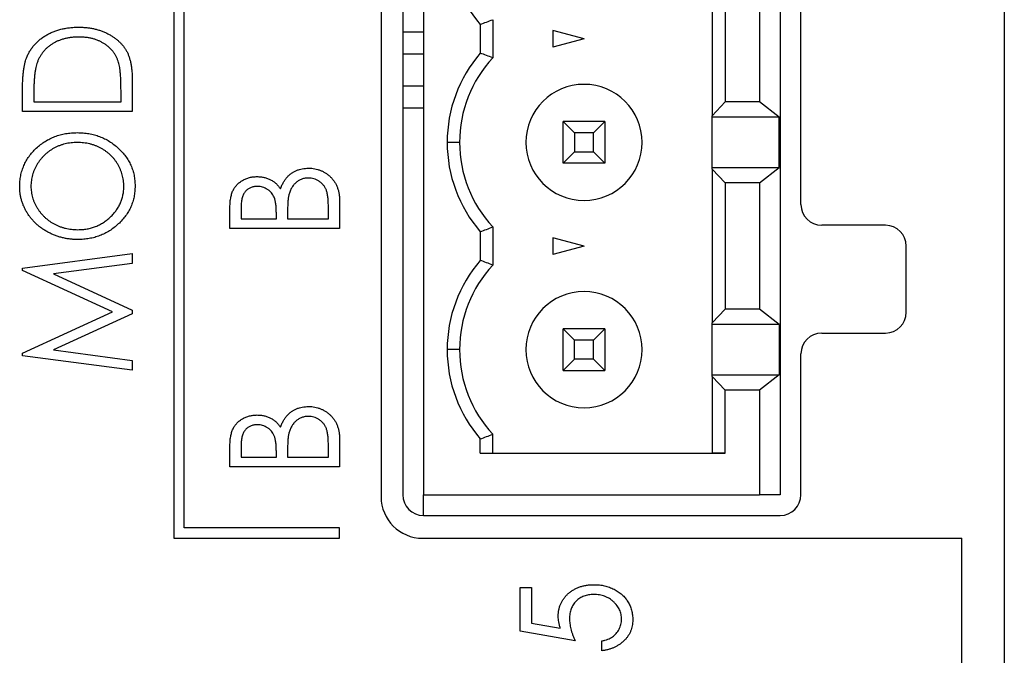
# Paper-space layout 'Sheet2' of a CAD drawing. Header units: millimetres. Extents: x 0 to 420, y 0 to 297.
# Tile 15 of 31: x 212 to 236, y 119 to 135. Entities that reach past the tile are written whole.
import ezdxf

# ---------------------------------------------------------------- set-up
doc = ezdxf.new("R2010")
doc.units = ezdxf.units.MM

psp = doc.layouts.new('Sheet2')

# ---------------------------------------------------------------- linework, layer by layer
at = {"color": 7, "linetype": 'Continuous', "lineweight": 25}
for p, q in [((235.547, 207.923), (235.547, 118.523)), ((215.522, 151.073), (215.522, 122.073)), ((215.772, 122.323), (215.772, 150.823)), ((220.522, 150.073), (220.522, 123.073)), ((221.044, 150.123), (221.044, 123.123)), ((221.544, 150.123), (221.544, 123.123)), ((230.144, 150.123), (230.144, 123.123)), ((230.644, 130.123), (230.644, 143.123)), ((228.507, 135.979), (228.507, 132.267)), ((228.819, 135.648), (228.819, 132.598)), ((229.644, 135.648), (229.644, 132.598)), ((222.914, 134.469), (222.914, 133.777)), ((223.214, 134.583), (223.214, 133.662)), ((221.044, 134.287), (221.544, 134.287)), ((225.414, 134.123), (224.664, 134.324)), ((224.664, 134.324), (224.664, 133.922)), ((225.414, 134.123), (224.664, 133.922)), ((221.044, 133.758), (221.544, 133.758)), ((214.522, 133.135), (214.522, 132.366)), ((221.044, 132.987), (221.544, 132.987)), ((211.876, 132.366), (211.876, 132.867)), ((212.148, 132.775), (212.148, 132.604)), ((214.251, 132.604), (214.251, 132.883)), ((212.148, 132.604), (214.251, 132.604)), ((228.507, 132.267), (228.819, 132.598)), ((229.644, 132.598), (228.819, 132.598)), ((230.117, 132.228), (229.644, 132.598)), ((214.522, 132.366), (211.876, 132.366)), ((221.044, 132.458), (221.544, 132.458)), ((228.507, 132.228), (228.507, 132.267)), ((230.117, 132.228), (228.507, 132.228)), ((228.507, 131.018), (228.507, 132.228)), ((230.117, 131.018), (230.117, 132.228)), ((224.914, 132.123), (225.182, 131.855)), ((224.914, 131.123), (224.914, 132.123)), ((225.914, 132.123), (224.914, 132.123)), ((225.646, 131.855), (225.914, 132.123)), ((225.914, 132.123), (225.914, 131.123)), ((225.182, 131.855), (225.182, 131.391)), ((225.646, 131.855), (225.182, 131.855)), ((225.646, 131.391), (225.646, 131.855)), ((222.414, 131.623), (222.114, 131.623)), ((224.914, 131.123), (225.182, 131.391)), ((225.182, 131.391), (225.646, 131.391)), ((225.914, 131.123), (225.646, 131.391)), ((225.914, 131.123), (224.914, 131.123)), ((228.507, 130.979), (228.507, 131.018)), ((228.507, 131.018), (230.117, 131.018)), ((228.507, 130.979), (228.507, 127.267)), ((228.819, 130.648), (228.507, 130.979)), ((229.644, 130.648), (230.117, 131.018)), ((228.819, 130.648), (228.819, 127.598)), ((229.644, 130.648), (228.819, 130.648)), ((229.644, 130.648), (229.644, 127.598)), ((219.522, 130.211), (219.522, 129.542)), ((216.876, 129.542), (216.876, 130.019)), ((217.148, 130.064), (217.148, 129.779)), ((217.996, 129.779), (217.996, 129.92)), ((218.267, 129.919), (218.267, 129.779)), ((219.251, 129.779), (219.251, 130.086)), ((217.148, 129.779), (217.996, 129.779)), ((218.267, 129.779), (219.251, 129.779)), ((232.684, 129.623), (231.144, 129.623)), ((219.522, 129.542), (216.876, 129.542)), ((222.914, 129.469), (222.914, 128.777)), ((223.214, 129.583), (223.214, 128.662)), ((225.414, 129.123), (224.664, 129.324)), ((224.664, 129.324), (224.664, 128.922)), ((211.876, 128.588), (214.522, 128.94)), ((214.522, 128.94), (214.522, 128.701)), ((225.414, 129.123), (224.664, 128.922)), ((233.184, 127.523), (233.184, 129.123)), ((214.522, 128.701), (212.622, 128.449)), ((211.876, 128.53), (211.876, 128.588)), ((214.047, 127.533), (211.876, 128.53)), ((212.622, 128.449), (214.522, 127.576)), ((211.876, 126.535), (214.047, 127.533)), ((214.522, 127.489), (212.622, 126.617)), ((214.522, 127.576), (214.522, 127.489)), ((228.507, 127.267), (228.819, 127.598)), ((229.644, 127.598), (228.819, 127.598)), ((230.117, 127.228), (229.644, 127.598)), ((228.507, 127.228), (228.507, 127.267)), ((224.914, 127.123), (225.182, 126.855)), ((225.914, 127.123), (224.914, 127.123)), ((224.914, 126.123), (224.914, 127.123)), ((225.646, 126.855), (225.914, 127.123)), ((225.914, 127.123), (225.914, 126.123)), ((230.117, 127.228), (228.507, 127.228)), ((228.507, 126.018), (228.507, 127.228)), ((230.117, 127.228), (230.117, 126.018)), ((231.144, 127.023), (232.684, 127.023)), ((225.646, 126.855), (225.182, 126.855)), ((225.182, 126.391), (225.182, 126.855)), ((225.646, 126.391), (225.646, 126.855)), ((211.876, 126.476), (211.876, 126.535)), ((212.622, 126.617), (214.522, 126.365)), ((222.414, 126.623), (222.114, 126.623)), ((214.522, 126.125), (211.876, 126.476)), ((214.522, 126.365), (214.522, 126.125)), ((225.182, 126.391), (224.914, 126.123)), ((225.646, 126.391), (225.182, 126.391)), ((225.646, 126.391), (225.914, 126.123)), ((230.644, 123.123), (230.644, 126.523)), ((224.914, 126.123), (225.914, 126.123)), ((228.507, 125.979), (228.507, 126.018)), ((228.507, 126.018), (230.117, 126.018)), ((228.819, 125.648), (228.507, 125.979)), ((228.507, 125.979), (228.507, 124.123)), ((230.117, 126.018), (229.644, 125.648)), ((228.819, 124.123), (228.819, 125.648)), ((229.644, 125.648), (228.819, 125.648)), ((229.644, 125.648), (229.644, 123.123)), ((219.522, 124.461), (219.522, 123.792)), ((222.914, 124.123), (222.914, 124.469)), ((223.214, 124.123), (223.214, 124.583)), ((216.876, 123.792), (216.876, 124.269)), ((217.148, 124.314), (217.148, 124.029)), ((217.996, 124.029), (217.996, 124.17)), ((218.267, 124.169), (218.267, 124.029)), ((219.251, 124.029), (219.251, 124.336)), ((217.148, 124.029), (217.996, 124.029)), ((218.267, 124.029), (219.251, 124.029)), ((222.914, 124.123), (228.819, 124.123)), ((222.914, 124.123), (223.214, 124.123)), ((223.214, 124.123), (228.507, 124.123)), ((228.819, 124.123), (228.507, 124.123)), ((219.522, 123.792), (216.876, 123.792)), ((221.544, 122.623), (221.544, 123.123)), ((221.544, 123.123), (229.644, 123.123)), ((230.144, 123.123), (229.644, 123.123)), ((221.544, 122.623), (230.144, 122.623)), ((219.522, 122.323), (215.772, 122.323)), ((219.522, 122.073), (219.522, 122.323)), ((215.522, 122.073), (219.522, 122.073)), ((221.522, 122.073), (234.522, 122.073)), ((234.522, 88.323), (234.522, 122.073)), ((223.876, 120.885), (224.148, 120.885)), ((223.876, 119.834), (223.876, 120.885)), ((224.148, 120.885), (224.148, 120.027)), ((224.148, 120.027), (224.842, 119.902)), ((225.199, 119.596), (223.876, 119.834)), ((225.844, 119.359), (225.844, 119.596))]:
    psp.add_line(p, q, dxfattribs=at)
for centre, radius, start, end in [((225.414, 136.623), 3.3, 180, 220.7491), ((225.414, 131.623), 3.3, 139.2509, 180), ((225.414, 131.623), 3, 137.1666, 180), ((225.414, 131.623), 1.4, 0, 180), ((225.414, 131.623), 1.4, 0, 180), ((225.414, 131.623), 3.3, 180, 220.7491), ((225.414, 131.623), 3, 180, 222.8334), ((225.414, 131.623), 3, 180, 222.8334), ((225.414, 131.623), 1.4, 180, 0), ((231.144, 130.123), 0.5, 180, 270), ((232.684, 129.123), 0.5, 0, 90), ((225.414, 126.623), 3.3, 139.2509, 180), ((225.414, 126.623), 3, 137.1666, 180), ((225.414, 126.623), 1.4, 0, 180), ((225.414, 126.623), 1.4, 0, 180), ((232.684, 127.523), 0.5, 270, 0), ((231.144, 126.523), 0.5, 90, 180), ((225.414, 126.623), 3.3, 180, 220.7491), ((225.414, 126.623), 3, 180, 222.8334), ((225.414, 126.623), 3, 180, 222.8334), ((225.414, 126.623), 1.4, 180, 0), ((221.522, 123.073), 1, 180, 270), ((221.544, 123.123), 0.5, 180, 270), ((230.144, 123.123), 0.5, 270, 0)]:
    psp.add_arc(centre, radius, start, end, dxfattribs=at)
for points, knots in [([(211.972, 133.654), (211.983, 133.683), (212.006, 133.74), (212.05, 133.821), (212.099, 133.897), (212.155, 133.968), (212.217, 134.035), (212.285, 134.097), (212.359, 134.153), (212.439, 134.205), (212.524, 134.251), (212.613, 134.292), (212.707, 134.325), (212.804, 134.354), (212.906, 134.375), (213.011, 134.391), (213.121, 134.4), (213.195, 134.401), (213.233, 134.402)], [0, 0, 0, 0, 0.059393, 0.117792, 0.175916, 0.233639, 0.291461, 0.349782, 0.409529, 0.470566, 0.532617, 0.595139, 0.658638, 0.723238, 0.789476, 0.857663, 0.927749, 1, 1, 1, 1]), ([(213.233, 134.402), (213.265, 134.401), (213.33, 134.4), (213.425, 134.392), (213.517, 134.38), (213.606, 134.364), (213.692, 134.341), (213.775, 134.314), (213.855, 134.282), (213.932, 134.246), (214.005, 134.205), (214.073, 134.162), (214.136, 134.115), (214.195, 134.066), (214.248, 134.013), (214.297, 133.958), (214.34, 133.899), (214.379, 133.838), (214.414, 133.771), (214.442, 133.699), (214.467, 133.62), (214.487, 133.535), (214.503, 133.444), (214.514, 133.346), (214.521, 133.243), (214.522, 133.171), (214.522, 133.135)], [0, 0, 0, 0, 0.047594, 0.093768, 0.138649, 0.182631, 0.225669, 0.268122, 0.309908, 0.351204, 0.391844, 0.430937, 0.468999, 0.506043, 0.542414, 0.577953, 0.613237, 0.64813, 0.684016, 0.721742, 0.761677, 0.803968, 0.848869, 0.89624, 0.946756, 1, 1, 1, 1]), ([(213.232, 134.164), (213.201, 134.164), (213.14, 134.163), (213.051, 134.155), (212.965, 134.141), (212.883, 134.123), (212.804, 134.099), (212.728, 134.07), (212.656, 134.036), (212.588, 133.996), (212.524, 133.952), (212.465, 133.903), (212.411, 133.85), (212.362, 133.793), (212.319, 133.731), (212.28, 133.666), (212.248, 133.596), (212.231, 133.548), (212.222, 133.523)], [0, 0, 0, 0, 0.072225, 0.141809, 0.209025, 0.27458, 0.338792, 0.401466, 0.463652, 0.525211, 0.585979, 0.645456, 0.703802, 0.762331, 0.820361, 0.879159, 0.938775, 1, 1, 1, 1]), ([(214.183, 133.579), (214.175, 133.601), (214.158, 133.645), (214.127, 133.709), (214.091, 133.768), (214.051, 133.824), (214.005, 133.876), (213.954, 133.924), (213.899, 133.969), (213.84, 134.009), (213.776, 134.046), (213.709, 134.078), (213.637, 134.104), (213.563, 134.126), (213.485, 134.144), (213.404, 134.156), (213.319, 134.162), (213.261, 134.164), (213.232, 134.164)], [0, 0, 0, 0, 0.059645, 0.118294, 0.175965, 0.23339, 0.291154, 0.349435, 0.408318, 0.468899, 0.530224, 0.592452, 0.655817, 0.720446, 0.78676, 0.855305, 0.926424, 1, 1, 1, 1]), ([(211.876, 132.867), (211.877, 132.911), (211.877, 132.995), (211.881, 133.117), (211.889, 133.229), (211.899, 133.332), (211.912, 133.426), (211.928, 133.511), (211.947, 133.586), (211.964, 133.633), (211.972, 133.654)], [0, 0, 0, 0, 0.164344, 0.316794, 0.458147, 0.588563, 0.707492, 0.815269, 0.912897, 1, 1, 1, 1]), ([(212.222, 133.523), (212.216, 133.502), (212.203, 133.459), (212.188, 133.388), (212.176, 133.308), (212.165, 133.22), (212.158, 133.121), (212.152, 133.014), (212.148, 132.898), (212.148, 132.817), (212.148, 132.775)], [0, 0, 0, 0, 0.084774, 0.180312, 0.28709, 0.406015, 0.536482, 0.678682, 0.833402, 1, 1, 1, 1]), ([(214.251, 132.883), (214.251, 132.923), (214.25, 133.001), (214.247, 133.112), (214.242, 133.213), (214.235, 133.305), (214.225, 133.387), (214.214, 133.46), (214.201, 133.523), (214.189, 133.561), (214.183, 133.579)], [0, 0, 0, 0, 0.172244, 0.3301934, 0.475432, 0.6065481, 0.7244263, 0.8291286, 0.9204072, 1, 1, 1, 1]), ([(211.808, 130.553), (211.81, 130.598), (211.812, 130.688), (211.831, 130.819), (211.862, 130.944), (211.907, 131.064), (211.963, 131.178), (212.033, 131.287), (212.115, 131.389), (212.208, 131.485), (212.311, 131.572), (212.42, 131.649), (212.536, 131.713), (212.657, 131.766), (212.784, 131.807), (212.917, 131.836), (213.056, 131.854), (213.15, 131.856), (213.198, 131.858)], [0, 0, 0, 0, 0.064104, 0.126014, 0.186625, 0.246145, 0.305982, 0.366044, 0.427564, 0.490819, 0.554465, 0.617089, 0.678994, 0.740698, 0.803338, 0.866874, 0.932422, 1, 1, 1, 1]), ([(213.198, 131.858), (213.246, 131.856), (213.339, 131.854), (213.477, 131.836), (213.609, 131.807), (213.736, 131.766), (213.857, 131.714), (213.972, 131.649), (214.083, 131.573), (214.186, 131.486), (214.28, 131.39), (214.363, 131.289), (214.433, 131.182), (214.491, 131.071), (214.535, 130.953), (214.567, 130.831), (214.586, 130.704), (214.589, 130.617), (214.59, 130.573)], [0, 0, 0, 0, 0.067676, 0.133308, 0.197164, 0.260044, 0.322297, 0.384875, 0.448118, 0.512522, 0.576512, 0.638504, 0.698603, 0.757964, 0.817071, 0.876579, 0.937335, 1, 1, 1, 1]), ([(213.198, 131.62), (213.172, 131.62), (213.121, 131.619), (213.046, 131.613), (212.973, 131.601), (212.901, 131.587), (212.831, 131.567), (212.764, 131.544), (212.698, 131.515), (212.634, 131.483), (212.572, 131.447), (212.514, 131.407), (212.459, 131.364), (212.407, 131.317), (212.358, 131.267), (212.312, 131.213), (212.269, 131.156), (212.23, 131.095), (212.195, 131.032), (212.164, 130.968), (212.138, 130.903), (212.117, 130.837), (212.1, 130.77), (212.089, 130.702), (212.081, 130.633), (212.08, 130.587), (212.08, 130.563)], [0, 0, 0, 0, 0.044919, 0.08905, 0.132276, 0.174972, 0.217126, 0.258747, 0.300507, 0.34247, 0.384109, 0.425337, 0.466349, 0.507137, 0.54809, 0.589169, 0.630974, 0.673322, 0.715613, 0.757165, 0.797878, 0.838521, 0.878703, 0.918922, 0.959105, 1, 1, 1, 1]), ([(214.319, 130.563), (214.318, 130.587), (214.317, 130.635), (214.31, 130.705), (214.299, 130.774), (214.282, 130.842), (214.261, 130.908), (214.236, 130.973), (214.206, 131.037), (214.171, 131.099), (214.133, 131.159), (214.091, 131.215), (214.046, 131.268), (213.997, 131.318), (213.944, 131.364), (213.888, 131.407), (213.83, 131.447), (213.767, 131.483), (213.702, 131.515), (213.636, 131.544), (213.567, 131.567), (213.497, 131.587), (213.424, 131.601), (213.35, 131.613), (213.275, 131.619), (213.223, 131.62), (213.198, 131.62)], [0, 0, 0, 0, 0.041667, 0.082893, 0.123569, 0.1639, 0.204296, 0.24503, 0.286014, 0.327306, 0.368809, 0.409593, 0.450083, 0.49066, 0.53132, 0.572232, 0.61356, 0.655576, 0.697656, 0.739826, 0.781875, 0.824464, 0.867301, 0.91067, 0.954941, 1, 1, 1, 1]), ([(218.095, 130.499), (218.106, 130.529), (218.128, 130.585), (218.168, 130.663), (218.21, 130.73), (218.256, 130.788), (218.306, 130.836), (218.36, 130.878), (218.42, 130.915), (218.484, 130.946), (218.551, 130.97), (218.622, 130.987), (218.696, 130.998), (218.746, 131), (218.771, 131)], [0, 0, 0, 0, 0.105082, 0.200965, 0.288394, 0.367985, 0.443796, 0.519371, 0.596429, 0.674504, 0.754179, 0.83445, 0.916133, 1, 1, 1, 1]), ([(218.771, 131), (218.797, 131), (218.848, 130.999), (218.922, 130.988), (218.994, 130.971), (219.062, 130.948), (219.127, 130.918), (219.19, 130.881), (219.249, 130.837), (219.305, 130.787), (219.356, 130.731), (219.4, 130.67), (219.438, 130.605), (219.469, 130.535), (219.493, 130.46), (219.509, 130.381), (219.521, 130.297), (219.522, 130.24), (219.522, 130.211)], [0, 0, 0, 0, 0.063364, 0.12463, 0.184371, 0.243064, 0.30185, 0.360752, 0.420595, 0.482319, 0.544626, 0.605775, 0.66736, 0.729485, 0.793253, 0.859338, 0.927969, 1, 1, 1, 1]), ([(214.59, 130.573), (214.589, 130.528), (214.586, 130.441), (214.567, 130.312), (214.536, 130.188), (214.491, 130.07), (214.434, 129.957), (214.364, 129.85), (214.281, 129.748), (214.188, 129.653), (214.085, 129.565), (213.976, 129.489), (213.861, 129.424), (213.741, 129.371), (213.616, 129.33), (213.486, 129.301), (213.35, 129.283), (213.258, 129.281), (213.211, 129.28)], [0, 0, 0, 0, 0.063528, 0.124888, 0.185168, 0.244849, 0.304423, 0.365049, 0.426989, 0.491094, 0.555579, 0.618519, 0.680987, 0.742886, 0.805236, 0.868465, 0.933213, 1, 1, 1, 1]), ([(216.876, 130.019), (216.876, 130.043), (216.877, 130.088), (216.881, 130.154), (216.886, 130.216), (216.895, 130.273), (216.904, 130.327), (216.918, 130.376), (216.933, 130.421), (216.956, 130.475), (216.993, 130.537), (217.046, 130.603), (217.11, 130.66), (217.183, 130.709), (217.263, 130.748), (217.349, 130.777), (217.439, 130.793), (217.501, 130.796), (217.532, 130.797)], [0, 0, 0, 0, 0.060391, 0.117205, 0.170963, 0.220907, 0.26792, 0.311532, 0.352616, 0.390939, 0.464138, 0.536654, 0.610168, 0.686293, 0.763628, 0.840732, 0.919331, 1, 1, 1, 1]), ([(217.532, 130.797), (217.561, 130.796), (217.618, 130.794), (217.702, 130.779), (217.782, 130.756), (217.858, 130.723), (217.928, 130.681), (217.991, 130.629), (218.048, 130.569), (218.079, 130.522), (218.095, 130.499)], [0, 0, 0, 0, 0.1314783, 0.2582301, 0.3818438, 0.5051268, 0.6279364, 0.7500897, 0.872822, 1, 1, 1, 1]), ([(218.771, 130.763), (218.743, 130.762), (218.689, 130.759), (218.61, 130.738), (218.538, 130.704), (218.471, 130.656), (218.412, 130.597), (218.363, 130.526), (218.324, 130.445), (218.307, 130.387), (218.298, 130.356)], [0, 0, 0, 0, 0.122931, 0.241405, 0.35873, 0.479873, 0.603704, 0.728964, 0.860674, 1, 1, 1, 1]), ([(219.251, 130.086), (219.25, 130.108), (219.25, 130.15), (219.248, 130.211), (219.243, 130.267), (219.238, 130.32), (219.229, 130.367), (219.221, 130.41), (219.209, 130.449), (219.193, 130.494), (219.166, 130.544), (219.127, 130.599), (219.079, 130.647), (219.025, 130.688), (218.966, 130.721), (218.903, 130.745), (218.838, 130.76), (218.793, 130.762), (218.771, 130.763)], [0, 0, 0, 0, 0.069809, 0.134582, 0.195025, 0.250536, 0.301341, 0.347929, 0.390847, 0.429322, 0.501078, 0.571684, 0.642933, 0.71566, 0.787995, 0.858558, 0.928894, 1, 1, 1, 1]), ([(213.211, 129.28), (213.179, 129.28), (213.117, 129.281), (213.024, 129.289), (212.933, 129.303), (212.843, 129.321), (212.755, 129.346), (212.669, 129.375), (212.585, 129.41), (212.503, 129.449), (212.424, 129.493), (212.349, 129.543), (212.278, 129.594), (212.212, 129.651), (212.151, 129.711), (212.093, 129.776), (212.04, 129.843), (211.992, 129.915), (211.949, 129.989), (211.912, 130.065), (211.88, 130.142), (211.854, 130.222), (211.833, 130.302), (211.819, 130.384), (211.81, 130.468), (211.809, 130.524), (211.808, 130.553)], [0, 0, 0, 0, 0.044812, 0.089014, 0.132753, 0.176185, 0.219292, 0.262346, 0.305669, 0.349002, 0.392267, 0.434635, 0.47621, 0.517263, 0.558193, 0.599008, 0.639885, 0.680856, 0.721687, 0.761754, 0.801477, 0.840949, 0.880378, 0.919724, 0.959715, 1, 1, 1, 1]), ([(212.08, 130.563), (212.08, 130.54), (212.081, 130.495), (212.089, 130.427), (212.1, 130.361), (212.117, 130.295), (212.138, 130.23), (212.164, 130.166), (212.195, 130.102), (212.23, 130.041), (212.27, 129.981), (212.312, 129.924), (212.358, 129.871), (212.408, 129.821), (212.461, 129.774), (212.517, 129.731), (212.576, 129.691), (212.638, 129.655), (212.703, 129.623), (212.77, 129.594), (212.839, 129.57), (212.91, 129.551), (212.982, 129.536), (213.056, 129.525), (213.132, 129.518), (213.184, 129.517), (213.21, 129.517)], [0, 0, 0, 0, 0.039952, 0.079504, 0.119099, 0.158665, 0.198409, 0.23882, 0.2798, 0.321537, 0.36352, 0.404877, 0.446143, 0.487076, 0.527874, 0.56936, 0.610829, 0.652988, 0.695489, 0.737924, 0.780217, 0.82325, 0.866233, 0.910056, 0.954478, 1, 1, 1, 1]), ([(213.21, 129.517), (213.248, 129.518), (213.323, 129.52), (213.433, 129.534), (213.539, 129.558), (213.64, 129.592), (213.737, 129.635), (213.829, 129.689), (213.917, 129.751), (213.998, 129.823), (214.073, 129.9), (214.139, 129.983), (214.194, 130.071), (214.24, 130.161), (214.275, 130.256), (214.3, 130.355), (214.316, 130.458), (214.318, 130.528), (214.319, 130.563)], [0, 0, 0, 0, 0.067527, 0.132732, 0.196155, 0.259075, 0.321014, 0.38343, 0.446356, 0.511, 0.575065, 0.637117, 0.697775, 0.757283, 0.816581, 0.876505, 0.937466, 1, 1, 1, 1]), ([(217.537, 130.559), (217.522, 130.559), (217.493, 130.559), (217.451, 130.553), (217.411, 130.544), (217.374, 130.53), (217.34, 130.514), (217.307, 130.494), (217.278, 130.469), (217.25, 130.441), (217.225, 130.41), (217.205, 130.373), (217.187, 130.332), (217.173, 130.287), (217.161, 130.238), (217.153, 130.184), (217.148, 130.125), (217.148, 130.085), (217.148, 130.064)], [0, 0, 0, 0, 0.061305, 0.12018, 0.176945, 0.231116, 0.284272, 0.33732, 0.390813, 0.444575, 0.500381, 0.558243, 0.620374, 0.685501, 0.756042, 0.832142, 0.912872, 1, 1, 1, 1]), ([(217.996, 129.92), (217.995, 129.941), (217.995, 129.981), (217.993, 130.039), (217.988, 130.092), (217.984, 130.142), (217.976, 130.187), (217.967, 130.228), (217.957, 130.264), (217.941, 130.307), (217.917, 130.356), (217.879, 130.407), (217.835, 130.453), (217.783, 130.49), (217.726, 130.521), (217.666, 130.543), (217.602, 130.557), (217.559, 130.559), (217.537, 130.559)], [0, 0, 0, 0, 0.0691894, 0.133682, 0.1935879, 0.2488936, 0.2998292, 0.3464539, 0.3887705, 0.427317, 0.4989786, 0.5692286, 0.6394737, 0.7113764, 0.7833398, 0.8546199, 0.9259392, 1, 1, 1, 1]), ([(218.298, 130.356), (218.296, 130.345), (218.29, 130.32), (218.284, 130.28), (218.279, 130.234), (218.275, 130.182), (218.271, 130.125), (218.269, 130.061), (218.267, 129.992), (218.267, 129.944), (218.267, 129.919)], [0, 0, 0, 0, 0.0801413, 0.1728792, 0.2772337, 0.3957463, 0.5273949, 0.6721116, 0.8288427, 1, 1, 1, 1]), ([(218.095, 124.749), (218.106, 124.779), (218.128, 124.835), (218.168, 124.913), (218.21, 124.98), (218.256, 125.038), (218.306, 125.086), (218.36, 125.128), (218.42, 125.165), (218.484, 125.196), (218.551, 125.22), (218.622, 125.237), (218.696, 125.248), (218.746, 125.25), (218.771, 125.25)], [0, 0, 0, 0, 0.105082, 0.200965, 0.288394, 0.367985, 0.443796, 0.519371, 0.596429, 0.674504, 0.754179, 0.83445, 0.916133, 1, 1, 1, 1]), ([(218.771, 125.25), (218.797, 125.25), (218.848, 125.249), (218.922, 125.238), (218.994, 125.221), (219.062, 125.198), (219.127, 125.168), (219.19, 125.131), (219.249, 125.087), (219.305, 125.037), (219.356, 124.981), (219.4, 124.92), (219.438, 124.855), (219.469, 124.785), (219.493, 124.71), (219.509, 124.631), (219.521, 124.547), (219.522, 124.49), (219.522, 124.461)], [0, 0, 0, 0, 0.063364, 0.12463, 0.184371, 0.243064, 0.30185, 0.360752, 0.420595, 0.482319, 0.544626, 0.605775, 0.66736, 0.729485, 0.793253, 0.859338, 0.927969, 1, 1, 1, 1]), ([(216.876, 124.269), (216.876, 124.293), (216.877, 124.338), (216.881, 124.404), (216.886, 124.466), (216.895, 124.523), (216.904, 124.577), (216.918, 124.626), (216.933, 124.671), (216.956, 124.725), (216.993, 124.787), (217.046, 124.853), (217.11, 124.91), (217.183, 124.959), (217.263, 124.998), (217.349, 125.027), (217.439, 125.043), (217.501, 125.046), (217.532, 125.047)], [0, 0, 0, 0, 0.060391, 0.117205, 0.170963, 0.220907, 0.26792, 0.311532, 0.352616, 0.390939, 0.464138, 0.536654, 0.610168, 0.686293, 0.763628, 0.840732, 0.919331, 1, 1, 1, 1]), ([(217.532, 125.047), (217.561, 125.046), (217.618, 125.044), (217.702, 125.029), (217.782, 125.006), (217.858, 124.973), (217.928, 124.931), (217.991, 124.879), (218.048, 124.819), (218.079, 124.772), (218.095, 124.749)], [0, 0, 0, 0, 0.131478, 0.25823, 0.381844, 0.505127, 0.627936, 0.75009, 0.872822, 1, 1, 1, 1]), ([(218.771, 125.013), (218.743, 125.012), (218.689, 125.009), (218.61, 124.988), (218.538, 124.954), (218.471, 124.906), (218.412, 124.847), (218.363, 124.776), (218.324, 124.695), (218.307, 124.637), (218.298, 124.606)], [0, 0, 0, 0, 0.122931, 0.241405, 0.35873, 0.479873, 0.603704, 0.728964, 0.860674, 1, 1, 1, 1]), ([(219.251, 124.336), (219.25, 124.358), (219.25, 124.4), (219.248, 124.461), (219.243, 124.517), (219.238, 124.57), (219.229, 124.617), (219.221, 124.66), (219.209, 124.699), (219.193, 124.744), (219.166, 124.794), (219.127, 124.849), (219.079, 124.897), (219.025, 124.938), (218.966, 124.971), (218.903, 124.995), (218.838, 125.01), (218.793, 125.012), (218.771, 125.013)], [0, 0, 0, 0, 0.069809, 0.134582, 0.195025, 0.250536, 0.301341, 0.347929, 0.390847, 0.429322, 0.501078, 0.571684, 0.642933, 0.71566, 0.787995, 0.858558, 0.928894, 1, 1, 1, 1]), ([(217.537, 124.809), (217.522, 124.809), (217.493, 124.809), (217.451, 124.803), (217.411, 124.794), (217.374, 124.78), (217.34, 124.764), (217.307, 124.744), (217.278, 124.719), (217.25, 124.691), (217.225, 124.66), (217.205, 124.623), (217.187, 124.582), (217.173, 124.537), (217.161, 124.488), (217.153, 124.434), (217.148, 124.375), (217.148, 124.335), (217.148, 124.314)], [0, 0, 0, 0, 0.061305, 0.12018, 0.176945, 0.231116, 0.284272, 0.33732, 0.390813, 0.444575, 0.500381, 0.558243, 0.620374, 0.685501, 0.756042, 0.832142, 0.912872, 1, 1, 1, 1]), ([(217.996, 124.17), (217.995, 124.191), (217.995, 124.231), (217.993, 124.289), (217.988, 124.342), (217.984, 124.392), (217.976, 124.437), (217.967, 124.478), (217.957, 124.514), (217.941, 124.557), (217.917, 124.606), (217.879, 124.657), (217.835, 124.703), (217.783, 124.74), (217.726, 124.771), (217.666, 124.793), (217.602, 124.807), (217.559, 124.809), (217.537, 124.809)], [0, 0, 0, 0, 0.0691894, 0.133682, 0.1935879, 0.2488936, 0.2998292, 0.3464539, 0.3887705, 0.427317, 0.4989786, 0.5692286, 0.6394737, 0.7113764, 0.7833398, 0.8546199, 0.9259392, 1, 1, 1, 1]), ([(218.298, 124.606), (218.296, 124.595), (218.29, 124.57), (218.284, 124.53), (218.279, 124.484), (218.275, 124.432), (218.271, 124.375), (218.269, 124.311), (218.267, 124.242), (218.267, 124.194), (218.267, 124.169)], [0, 0, 0, 0, 0.080141, 0.172879, 0.277234, 0.395746, 0.527395, 0.672112, 0.828843, 1, 1, 1, 1]), ([(224.792, 120.188), (224.793, 120.216), (224.794, 120.269), (224.806, 120.347), (224.824, 120.422), (224.852, 120.492), (224.886, 120.56), (224.928, 120.623), (224.977, 120.683), (225.034, 120.739), (225.097, 120.789), (225.164, 120.833), (225.236, 120.87), (225.312, 120.9), (225.393, 120.924), (225.477, 120.941), (225.566, 120.952), (225.627, 120.953), (225.658, 120.953)], [0, 0, 0, 0, 0.063154, 0.12364, 0.182758, 0.241112, 0.299007, 0.357521, 0.417475, 0.47889, 0.541269, 0.603422, 0.665356, 0.72842, 0.792968, 0.859411, 0.928267, 1, 1, 1, 1]), ([(225.658, 120.953), (225.7, 120.952), (225.785, 120.949), (225.909, 120.928), (226.027, 120.893), (226.12, 120.853), (226.191, 120.814), (226.241, 120.783), (226.288, 120.749), (226.331, 120.712), (226.372, 120.673), (226.409, 120.632), (226.443, 120.588), (226.474, 120.542), (226.502, 120.494), (226.525, 120.443), (226.545, 120.391), (226.561, 120.337), (226.574, 120.281), (226.583, 120.223), (226.589, 120.164), (226.59, 120.124), (226.59, 120.103)], [0, 0, 0, 0, 0.090892, 0.179124, 0.265627, 0.351808, 0.394611, 0.436235, 0.477349, 0.517542, 0.557064, 0.596371, 0.63568, 0.674895, 0.714204, 0.753469, 0.79289, 0.832873, 0.873269, 0.914272, 0.95648, 1, 1, 1, 1]), ([(225.648, 120.716), (225.626, 120.715), (225.585, 120.714), (225.524, 120.706), (225.467, 120.695), (225.412, 120.677), (225.361, 120.654), (225.312, 120.627), (225.267, 120.595), (225.225, 120.557), (225.187, 120.516), (225.154, 120.47), (225.126, 120.422), (225.103, 120.37), (225.085, 120.315), (225.072, 120.256), (225.065, 120.194), (225.064, 120.152), (225.063, 120.131)], [0, 0, 0, 0, 0.068358, 0.133163, 0.196567, 0.257583, 0.317973, 0.376849, 0.436859, 0.497312, 0.557728, 0.617608, 0.677261, 0.73765, 0.799925, 0.864004, 0.930505, 1, 1, 1, 1]), ([(226.319, 120.117), (226.318, 120.137), (226.317, 120.177), (226.307, 120.235), (226.293, 120.292), (226.272, 120.346), (226.245, 120.398), (226.211, 120.447), (226.172, 120.496), (226.127, 120.54), (226.078, 120.581), (226.026, 120.618), (225.97, 120.648), (225.911, 120.673), (225.849, 120.692), (225.785, 120.706), (225.717, 120.714), (225.671, 120.715), (225.648, 120.716)], [0, 0, 0, 0, 0.060428, 0.119346, 0.17738, 0.23469, 0.293169, 0.352629, 0.413971, 0.477601, 0.541852, 0.605427, 0.668669, 0.731988, 0.79628, 0.861792, 0.929549, 1, 1, 1, 1]), ([(224.842, 119.902), (224.834, 119.928), (224.819, 119.978), (224.805, 120.051), (224.794, 120.121), (224.793, 120.166), (224.792, 120.188)], [0, 0, 0, 0, 0.275715, 0.533876, 0.774288, 1, 1, 1, 1]), ([(225.063, 120.131), (225.064, 120.112), (225.065, 120.073), (225.072, 120.013), (225.082, 119.951), (225.097, 119.885), (225.116, 119.817), (225.14, 119.746), (225.167, 119.672), (225.188, 119.622), (225.199, 119.596)], [0, 0, 0, 0, 0.102289, 0.209896, 0.32423, 0.444739, 0.572683, 0.707419, 0.85009, 1, 1, 1, 1]), ([(225.844, 119.596), (225.869, 119.602), (225.917, 119.611), (225.985, 119.633), (226.046, 119.66), (226.099, 119.693), (226.147, 119.73), (226.189, 119.774), (226.227, 119.822), (226.259, 119.877), (226.286, 119.934), (226.305, 119.994), (226.316, 120.055), (226.318, 120.096), (226.319, 120.117)], [0, 0, 0, 0, 0.100204, 0.192073, 0.278045, 0.357736, 0.435683, 0.513572, 0.593571, 0.675978, 0.758531, 0.839516, 0.919314, 1, 1, 1, 1]), ([(226.59, 120.103), (226.589, 120.079), (226.588, 120.031), (226.578, 119.961), (226.562, 119.894), (226.539, 119.829), (226.509, 119.768), (226.474, 119.709), (226.431, 119.654), (226.382, 119.602), (226.328, 119.554), (226.271, 119.51), (226.209, 119.472), (226.143, 119.438), (226.074, 119.411), (226.001, 119.388), (225.923, 119.37), (225.871, 119.363), (225.844, 119.359)], [0, 0, 0, 0, 0.062716, 0.123707, 0.182943, 0.241671, 0.30017, 0.359075, 0.419082, 0.480891, 0.543406, 0.605423, 0.667863, 0.731473, 0.795507, 0.861613, 0.929623, 1, 1, 1, 1])]:
    psp.add_open_spline(points, degree=3, knots=knots, dxfattribs=at)
for points in [[(222.914, 134.469), (223.014, 134.506), (223.114, 134.544), (223.214, 134.583)], [(223.214, 133.662), (223.114, 133.701), (223.014, 133.74), (222.914, 133.777)], [(222.914, 129.469), (223.014, 129.506), (223.114, 129.544), (223.214, 129.583)], [(223.214, 128.662), (223.114, 128.701), (223.014, 128.74), (222.914, 128.777)], [(222.914, 124.469), (223.014, 124.506), (223.114, 124.544), (223.214, 124.583)]]:
    psp.add_open_spline(points, degree=3, dxfattribs=at)

doc.saveas('drawing.dxf')
